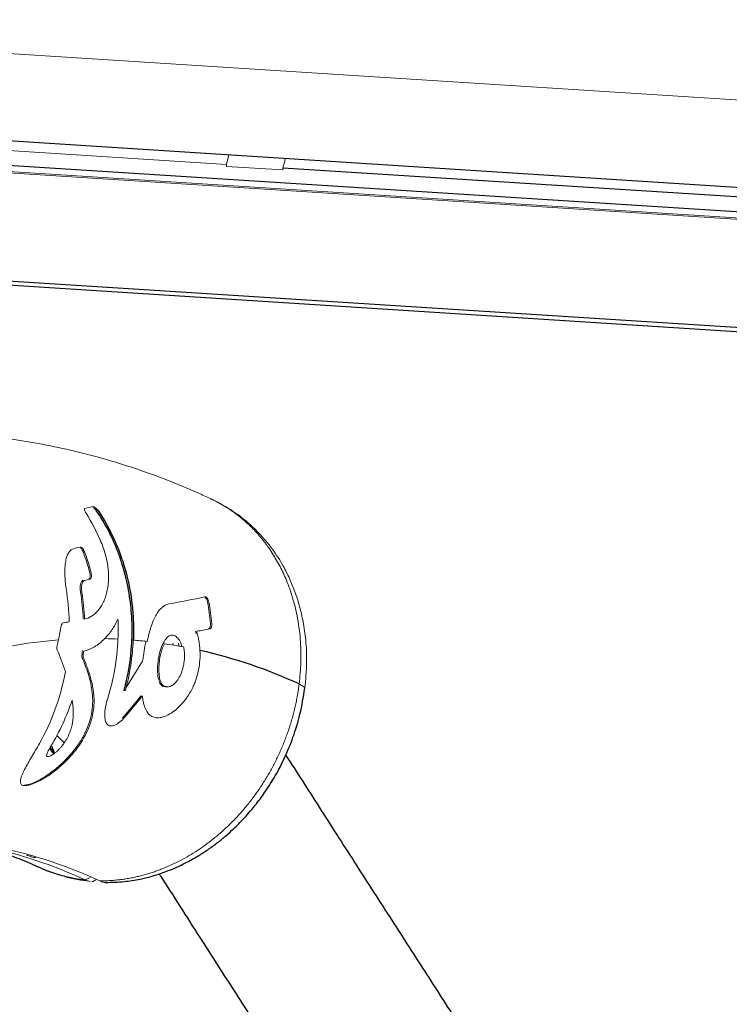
# Model space of a CAD drawing. Header units: millimetres. Extents: x -1472 to 1442, y -78 to 2620.
# Tile 43 of 102: x -1141 to -998, y 2302 to 2501. Entities that reach past the tile are written whole.
import ezdxf

# ---------------------------------------------------------------- set-up
doc = ezdxf.new("R2010")
doc.units = ezdxf.units.MM

msp = doc.modelspace()

# ---------------------------------------------------------------- linework, layer by layer
at = {"color": 144, "linetype": 'Continuous', "lineweight": 18}
for p, q in [((-1250.3, 2500.51), (-936.56, 2480.5)), ((-936.46, 2456.47), (-1250.2, 2476.48)), ((-935.48, 2456.64), (-1249.22, 2476.65)), ((-1099.29, 2471.32), (-1197.3, 2477.58)), ((-1099.29, 2471.32), (-1098.81, 2473.28)), ((-1087.37, 2472.55), (-1087.91, 2470.6)), ((-1099.29, 2471.32), (-1099.28, 2470.93)), ((-1099.28, 2470.93), (-1087.91, 2470.2)), ((-1087.91, 2470.2), (-1087.91, 2470.6)), ((-1125.54, 2401.52), (-1125.19, 2401.5)), ((-1105.44, 2376.68), (-1105.57, 2377.18)), ((-1128.36, 2373.19), (-1128.24, 2373.24)), ((-1110.01, 2374.38), (-1110.08, 2374.8)), ((-1108.98, 2374.77), (-1108.87, 2374.18)), ((-1128.4, 2371.84), (-1128.14, 2371.83)), ((-1116.2, 2371.11), (-1119.54, 2365.86)), ((-1119.95, 2365.21), (-1119.68, 2365.21)), ((-1134.13, 2352.41), (-1134.97, 2353.51)), ((-1134.86, 2353.76), (-1133.96, 2352.56)), ((-1133.96, 2352.58), (-1134.43, 2353.91)), ((-1126.76, 2327.53), (-1127.77, 2327.02)), ((-1123.54, 2326.5), (-1123.38, 2326.53))]:
    msp.add_line(p, q, dxfattribs=at)
at = {"color": 7, "linetype": 'Continuous', "lineweight": 25}
for p, q in [((-1250.21, 2482.94), (-936.47, 2462.93)), ((-936.68, 2457.92), (-1250.42, 2477.94)), ((-990.36, 2464.37), (-1087.91, 2470.6)), ((-1249.8, 2454.64), (-936.06, 2434.63)), ((-1249.37, 2453.78), (-935.63, 2433.76)), ((-1128.01, 2393.08), (-1128.26, 2393.16))]:
    msp.add_line(p, q, dxfattribs=at)
at = {"color": 144, "linetype": 'Continuous', "lineweight": 18, "flags": 128}
msp.add_lwpolyline([(-1200.43, 2346.73), (-1194.47, 2351.24), (-1188.46, 2355.38), (-1182.41, 2359.15), (-1176.32, 2362.54), (-1170.2, 2365.54), (-1164.06, 2368.16), (-1157.9, 2370.4), (-1151.72, 2372.24), (-1145.54, 2373.7), (-1139.36, 2374.76), (-1133.19, 2375.42)], dxfattribs=at)
at = {"color": 144, "linetype": 'Continuous', "lineweight": 18}
for centre, radius, start, end in [((-1125.86, 2280.23), 95.47, 87.1873, 88.7868), ((-1125.86, 2280.21), 95.5, 83.6355, 85.333), ((-1126.01, 2279.14), 96.57, 79.2325, 81.55)]:
    msp.add_arc(centre, radius, start, end, dxfattribs=at)
at = {"color": 7, "linetype": 'Continuous', "lineweight": 25}
msp.add_arc((-1127.7, 2272.43), 103.49, 65.4146, 77.1267, dxfattribs=at)
at = {"color": 144, "linetype": 'Continuous', "lineweight": 18}
for points, knots in [([(-1102.53, 2403.92), (-1103.37, 2404.31), (-1106.31, 2405.67), (-1111.39, 2407.76), (-1117.8, 2410.08), (-1124.24, 2412.07), (-1130.72, 2413.74), (-1137.22, 2415.06), (-1141.84, 2415.86), (-1144.29, 2416.12), (-1144.56, 2416.14)], [0, 0, 0, 0, 0.062871, 0.218552, 0.373163, 0.52659, 0.678983, 0.830511, 0.981356, 1, 1, 1, 1]), ([(-1084.64, 2366.54), (-1084.5, 2368.01), (-1084.2, 2371.05), (-1084.34, 2375.68), (-1084.93, 2380.02), (-1085.91, 2383.98), (-1086.9, 2386.8), (-1087.81, 2388.87), (-1088.49, 2390.25), (-1089.24, 2391.6), (-1090.05, 2392.93), (-1091.03, 2394.38), (-1092.26, 2395.98), (-1093.85, 2397.77), (-1095.77, 2399.6), (-1098.07, 2401.4), (-1100.35, 2402.89), (-1101.93, 2403.6), (-1102.55, 2403.88)], [0, 0, 0, 0, 0.091862, 0.18923, 0.292106, 0.372902, 0.4568, 0.491241, 0.526179, 0.561614, 0.597546, 0.633975, 0.683454, 0.739873, 0.803229, 0.873522, 0.95075, 1, 1, 1, 1]), ([(-1083.5, 2365.66), (-1083.33, 2367.41), (-1083.02, 2370.68), (-1083.24, 2375.18), (-1083.76, 2378.92), (-1084.51, 2382.17), (-1085.43, 2385.08), (-1086.55, 2387.81), (-1088.02, 2390.72), (-1090.04, 2393.86), (-1092.51, 2396.82), (-1095.26, 2399.42), (-1098.47, 2401.86), (-1101.11, 2403.2), (-1102.53, 2403.93)], [0, 0, 0, 0, 0.108914, 0.203276, 0.284043, 0.350656, 0.419745, 0.483825, 0.545826, 0.637441, 0.735788, 0.80884, 0.896902, 1, 1, 1, 1]), ([(-1127.62, 2400.99), (-1127.76, 2401.21), (-1127.87, 2401.42), (-1127.95, 2401.69), (-1127.96, 2401.76), (-1127.94, 2401.89), (-1127.91, 2401.93), (-1127.86, 2401.94)], [0, 0, 0, 0, 0.5, 0.5, 0.75, 0.75, 1, 1, 1, 1]), ([(-1125.54, 2401.52), (-1125.62, 2401.62), (-1125.76, 2401.82), (-1126.01, 2402.07), (-1126.2, 2402.23), (-1126.28, 2402.27), (-1126.3, 2402.29)], [0, 0, 0, 0, 0.348814, 0.678333, 0.919036, 1, 1, 1, 1]), ([(-1126.08, 2402.34), (-1126.01, 2402.32), (-1125.93, 2402.27), (-1125.77, 2402.15), (-1125.69, 2402.08), (-1125.45, 2401.85), (-1125.3, 2401.67), (-1125.19, 2401.5)], [0, 0, 0, 0, 0.25, 0.25, 0.5, 0.5, 1, 1, 1, 1]), ([(-1125.65, 2401.65), (-1125.6, 2401.7), (-1125.54, 2401.76), (-1125.49, 2401.74), (-1125.48, 2401.74)], [0, 0, 0, 0, 0.810364, 1, 1, 1, 1]), ([(-1127.91, 2379.63), (-1127.43, 2379.72), (-1126.96, 2379.91), (-1126.06, 2380.46), (-1125.63, 2380.83), (-1124.85, 2381.73), (-1124.5, 2382.25), (-1124.05, 2383.16), (-1123.91, 2383.48), (-1123.66, 2384.15), (-1123.55, 2384.51), (-1123.27, 2385.6), (-1123.14, 2386.38), (-1123.06, 2387.63), (-1123.06, 2388.05), (-1123.08, 2388.91), (-1123.11, 2389.35), (-1123.2, 2390.23), (-1123.27, 2390.67), (-1123.44, 2391.57), (-1123.54, 2392.03), (-1123.91, 2393.39), (-1124.22, 2394.29), (-1124.6, 2395.19)], [0, 0, 0, 0, 0.125, 0.125, 0.25, 0.25, 0.375, 0.375, 0.4375, 0.4375, 0.5, 0.5, 0.625, 0.625, 0.6875, 0.6875, 0.75, 0.75, 0.8125, 0.8125, 0.875, 0.875, 1, 1, 1, 1]), ([(-1131.64, 2385.81), (-1131.77, 2386.81), (-1131.85, 2387.76), (-1131.88, 2388.87), (-1131.88, 2389.09), (-1131.88, 2389.52), (-1131.87, 2389.73), (-1131.85, 2390.33), (-1131.81, 2390.71), (-1131.71, 2391.43), (-1131.64, 2391.76), (-1131.46, 2392.36), (-1131.35, 2392.63), (-1131.15, 2392.98), (-1131.08, 2393.09), (-1130.93, 2393.29), (-1130.85, 2393.38), (-1130.58, 2393.62), (-1130.39, 2393.74), (-1130.17, 2393.82)], [0, 0, 0, 0, 0.25, 0.25, 0.3125, 0.3125, 0.375, 0.375, 0.5, 0.5, 0.625, 0.625, 0.75, 0.75, 0.8125, 0.8125, 0.875, 0.875, 1, 1, 1, 1]), ([(-1128.21, 2393.22), (-1128.26, 2393.33), (-1128.35, 2393.56), (-1128.55, 2393.84), (-1128.7, 2394.02), (-1128.77, 2394.05), (-1128.77, 2394.05)], [0, 0, 0, 0, 0.349408, 0.683619, 0.998049, 1, 1, 1, 1]), ([(-1128.74, 2394.14), (-1128.68, 2394.15), (-1128.61, 2394.13), (-1128.45, 2394.04), (-1128.37, 2393.96), (-1128.13, 2393.68), (-1128, 2393.44), (-1127.91, 2393.2)], [0, 0, 0, 0, 0.25, 0.25, 0.5, 0.5, 1, 1, 1, 1]), ([(-1128.72, 2385.03), (-1128.77, 2385.31), (-1128.8, 2385.59), (-1128.8, 2386.12), (-1128.79, 2386.36), (-1128.73, 2386.69), (-1128.7, 2386.79), (-1128.64, 2386.97), (-1128.6, 2387.06), (-1128.52, 2387.21), (-1128.47, 2387.27), (-1128.37, 2387.38), (-1128.31, 2387.42), (-1128.25, 2387.45)], [0, 0, 0, 0, 0.25, 0.25, 0.5, 0.5, 0.625, 0.625, 0.75, 0.75, 0.875, 0.875, 1, 1, 1, 1]), ([(-1127.97, 2387.43), (-1128.09, 2387.37), (-1128.2, 2387.26), (-1128.37, 2386.96), (-1128.43, 2386.78), (-1128.51, 2386.34), (-1128.53, 2386.1), (-1128.52, 2385.57), (-1128.49, 2385.29), (-1128.45, 2385.01)], [0, 0, 0, 0, 0.25, 0.25, 0.5, 0.5, 0.75, 0.75, 1, 1, 1, 1]), ([(-1127.07, 2387.72), (-1127, 2387.73), (-1126.94, 2387.77), (-1126.85, 2387.9), (-1126.81, 2387.99), (-1126.75, 2388.31), (-1126.77, 2388.58), (-1126.83, 2388.87)], [0, 0, 0, 0, 0.25, 0.25, 0.5, 0.5, 1, 1, 1, 1]), ([(-1126.55, 2388.85), (-1126.48, 2388.56), (-1126.47, 2388.29), (-1126.53, 2387.97), (-1126.57, 2387.88), (-1126.67, 2387.75), (-1126.72, 2387.71), (-1126.79, 2387.69)], [0, 0, 0, 0, 0.5, 0.5, 0.75, 0.75, 1, 1, 1, 1]), ([(-1103.11, 2383.02), (-1103.16, 2383.25), (-1103.24, 2383.48), (-1103.45, 2383.88), (-1103.58, 2384.02), (-1103.7, 2384.09)], [0, 0, 0, 0, 0.5, 0.5, 1, 1, 1, 1]), ([(-1103.64, 2384.09), (-1103.61, 2384.1), (-1103.57, 2384.11), (-1103.5, 2384.11), (-1103.46, 2384.09), (-1103.34, 2384.03), (-1103.25, 2383.95), (-1103.1, 2383.73), (-1103.03, 2383.6), (-1102.91, 2383.31), (-1102.86, 2383.15), (-1102.84, 2383)], [0, 0, 0, 0, 0.125, 0.125, 0.25, 0.25, 0.5, 0.5, 0.75, 0.75, 1, 1, 1, 1]), ([(-1115.28, 2375.11), (-1115.06, 2376.15), (-1114.81, 2377.11), (-1114.23, 2378.89), (-1113.92, 2379.66), (-1113.38, 2380.66), (-1113.18, 2380.96), (-1112.79, 2381.5), (-1112.58, 2381.73), (-1112.14, 2382.12), (-1111.91, 2382.29), (-1111.43, 2382.54), (-1111.19, 2382.62), (-1110.93, 2382.67)], [0, 0, 0, 0, 0.25, 0.25, 0.5, 0.5, 0.625, 0.625, 0.75, 0.75, 0.875, 0.875, 1, 1, 1, 1]), ([(-1121.17, 2379.64), (-1121.53, 2378.84), (-1121.94, 2378.12), (-1122.83, 2376.8), (-1123.32, 2376.2), (-1123.84, 2375.68)], [0, 0, 0, 0, 0.5, 0.5, 1, 1, 1, 1]), ([(-1132.6, 2378.26), (-1132.57, 2378.43), (-1132.52, 2378.58), (-1132.38, 2378.79), (-1132.3, 2378.86), (-1132.21, 2378.87)], [0, 0, 0, 0, 0.5, 0.5, 1, 1, 1, 1]), ([(-1105.3, 2377.16), (-1105.26, 2377.01), (-1105.22, 2376.86), (-1105.14, 2376.55), (-1105.1, 2376.39), (-1104.99, 2375.93), (-1104.92, 2375.61), (-1104.75, 2374.65), (-1104.68, 2373.99), (-1104.64, 2373.32)], [0, 0, 0, 0, 0.125, 0.125, 0.25, 0.25, 0.5, 0.5, 1, 1, 1, 1]), ([(-1102.9, 2377.68), (-1102.83, 2377.69), (-1102.77, 2377.73), (-1102.67, 2377.85), (-1102.63, 2377.93), (-1102.53, 2378.23), (-1102.5, 2378.49), (-1102.53, 2378.76)], [0, 0, 0, 0, 0.25, 0.25, 0.5, 0.5, 1, 1, 1, 1]), ([(-1102.26, 2378.74), (-1102.25, 2378.61), (-1102.25, 2378.47), (-1102.27, 2378.22), (-1102.29, 2378.11), (-1102.39, 2377.81), (-1102.5, 2377.68), (-1102.63, 2377.66)], [0, 0, 0, 0, 0.25, 0.25, 0.5, 0.5, 1, 1, 1, 1]), ([(-1123.84, 2375.68), (-1124.49, 2375.02), (-1125.18, 2374.48), (-1126.63, 2373.63), (-1127.36, 2373.34), (-1128.1, 2373.17)], [0, 0, 0, 0, 0.5, 0.5, 1, 1, 1, 1]), ([(-1123.25, 2363.66), (-1122.65, 2365.61), (-1122.17, 2367.58), (-1121.48, 2371.55), (-1121.26, 2373.56), (-1121.17, 2375.59)], [0, 0, 0, 0, 0.5, 0.5, 1, 1, 1, 1]), ([(-1118.09, 2375.39), (-1118.17, 2373.67), (-1118.34, 2371.96), (-1118.87, 2368.57), (-1119.22, 2366.88), (-1119.68, 2365.21)], [0, 0, 0, 0, 0.5, 0.5, 1, 1, 1, 1]), ([(-1115.52, 2375.14), (-1115.59, 2374.82), (-1115.8, 2373.88), (-1116.02, 2372.51), (-1116.15, 2371.47), (-1116.2, 2371.11)], [0, 0, 0, 0, 0.247959, 0.739377, 1, 1, 1, 1]), ([(-1111.71, 2375.32), (-1111.95, 2374.91), (-1112.41, 2374.11), (-1112.91, 2372.44), (-1113.18, 2370.65), (-1113.22, 2368.89), (-1113.03, 2367.45), (-1112.62, 2366.45), (-1112.06, 2365.96), (-1111.6, 2366), (-1111.39, 2366.02)], [0, 0, 0, 0, 0.1442839, 0.2818573, 0.4196944, 0.5523999, 0.687878, 0.7966892, 0.9058296, 1, 1, 1, 1]), ([(-1108.24, 2374.06), (-1108.36, 2374.42), (-1108.63, 2375.2), (-1109.29, 2376.03), (-1110.06, 2376.47), (-1110.86, 2376.32), (-1111.39, 2375.79), (-1111.66, 2375.41), (-1111.71, 2375.32)], [0, 0, 0, 0, 0.163647, 0.348819, 0.553182, 0.754913, 0.946523, 1, 1, 1, 1]), ([(-1133.43, 2373.34), (-1133.48, 2373.46), (-1133.51, 2373.62), (-1133.53, 2373.96), (-1133.51, 2374.14), (-1133.47, 2374.29)], [0, 0, 0, 0, 0.5, 0.5, 1, 1, 1, 1]), ([(-1104.64, 2373.32), (-1104.61, 2372.67), (-1104.61, 2372.02), (-1104.71, 2370.73), (-1104.79, 2370.08), (-1105.04, 2368.8), (-1105.21, 2368.18), (-1105.5, 2367.29), (-1105.61, 2366.99), (-1105.84, 2366.42), (-1105.97, 2366.13), (-1106.36, 2365.3), (-1106.65, 2364.78), (-1107.12, 2364.05), (-1107.28, 2363.81), (-1107.61, 2363.35), (-1107.78, 2363.13), (-1108.66, 2362.07), (-1109.4, 2361.39), (-1110.55, 2360.59), (-1110.94, 2360.37), (-1111.68, 2360.02), (-1112.05, 2359.89), (-1112.59, 2359.77), (-1112.77, 2359.74), (-1113.11, 2359.72), (-1113.28, 2359.72), (-1113.76, 2359.76), (-1114.06, 2359.85), (-1114.47, 2360.06), (-1114.61, 2360.15), (-1114.85, 2360.35), (-1114.97, 2360.47), (-1115.18, 2360.72), (-1115.28, 2360.86), (-1115.47, 2361.17), (-1115.55, 2361.34), (-1115.79, 2361.88), (-1115.92, 2362.28), (-1116.07, 2362.94), (-1116.12, 2363.17), (-1116.18, 2363.53), (-1116.2, 2363.65), (-1116.24, 2363.9), (-1116.26, 2364.03), (-1116.28, 2364.15)], [0, 0, 0, 0, 0.0625, 0.0625, 0.125, 0.125, 0.1875, 0.1875, 0.21875, 0.21875, 0.25, 0.25, 0.3125, 0.3125, 0.34375, 0.34375, 0.375, 0.375, 0.5, 0.5, 0.5625, 0.5625, 0.625, 0.625, 0.65625, 0.65625, 0.6875, 0.6875, 0.75, 0.75, 0.78125, 0.78125, 0.8125, 0.8125, 0.84375, 0.84375, 0.875, 0.875, 0.9375, 0.9375, 0.96875, 0.96875, 0.984375, 0.984375, 1, 1, 1, 1]), ([(-1107.97, 2374.01), (-1107.91, 2373.8), (-1107.86, 2373.58), (-1107.8, 2373.13), (-1107.77, 2372.89), (-1107.74, 2372.17), (-1107.77, 2371.68), (-1107.85, 2370.96), (-1107.88, 2370.72), (-1107.97, 2370.24), (-1108.02, 2370.01), (-1108.14, 2369.55), (-1108.2, 2369.32), (-1108.35, 2368.88), (-1108.44, 2368.67), (-1108.7, 2368.06), (-1108.91, 2367.69), (-1109.25, 2367.19), (-1109.37, 2367.04), (-1109.61, 2366.77), (-1109.74, 2366.65), (-1109.99, 2366.43), (-1110.12, 2366.33), (-1110.38, 2366.17), (-1110.51, 2366.11), (-1110.89, 2365.96), (-1111.15, 2365.92), (-1111.5, 2365.95), (-1111.62, 2365.98), (-1111.84, 2366.07), (-1111.95, 2366.13), (-1112.14, 2366.29), (-1112.24, 2366.39), (-1112.4, 2366.63), (-1112.47, 2366.77), (-1112.6, 2367.08), (-1112.66, 2367.25), (-1112.75, 2367.62), (-1112.79, 2367.81), (-1112.86, 2368.22), (-1112.88, 2368.43), (-1112.92, 2368.87), (-1112.92, 2369.1), (-1112.93, 2369.8), (-1112.91, 2370.28), (-1112.82, 2371.25), (-1112.75, 2371.73), (-1112.6, 2372.43), (-1112.55, 2372.66), (-1112.43, 2373.11), (-1112.36, 2373.32), (-1112.22, 2373.73), (-1112.15, 2373.93), (-1111.99, 2374.31), (-1111.91, 2374.49), (-1111.82, 2374.66)], [0, 0, 0, 0, 0.03125, 0.03125, 0.0625, 0.0625, 0.125, 0.125, 0.15625, 0.15625, 0.1875, 0.1875, 0.21875, 0.21875, 0.25, 0.25, 0.3125, 0.3125, 0.34375, 0.34375, 0.375, 0.375, 0.40625, 0.40625, 0.4375, 0.4375, 0.5, 0.5, 0.53125, 0.53125, 0.5625, 0.5625, 0.59375, 0.59375, 0.625, 0.625, 0.65625, 0.65625, 0.6875, 0.6875, 0.71875, 0.71875, 0.75, 0.75, 0.8125, 0.8125, 0.875, 0.875, 0.90625, 0.90625, 0.9375, 0.9375, 0.96875, 0.96875, 1, 1, 1, 1]), ([(-1128.14, 2371.83), (-1127.82, 2371.08), (-1127.53, 2370.32), (-1126.99, 2368.8), (-1126.75, 2368.03), (-1126.35, 2366.44), (-1126.19, 2365.63), (-1126, 2363.91), (-1125.97, 2363.02), (-1126.07, 2361.63), (-1126.13, 2361.16), (-1126.3, 2360.18), (-1126.41, 2359.7), (-1126.7, 2358.73), (-1126.86, 2358.24), (-1127.25, 2357.27), (-1127.47, 2356.78), (-1128.21, 2355.34), (-1128.78, 2354.42), (-1129.77, 2353.1), (-1130.12, 2352.67), (-1130.84, 2351.84), (-1131.21, 2351.44), (-1131.97, 2350.67), (-1132.37, 2350.3), (-1133.18, 2349.59), (-1133.59, 2349.25), (-1134.42, 2348.61), (-1134.84, 2348.31), (-1135.48, 2347.9), (-1135.69, 2347.76), (-1136.11, 2347.5), (-1136.32, 2347.38), (-1136.95, 2347.03), (-1137.36, 2346.82), (-1137.95, 2346.56), (-1138.15, 2346.48), (-1138.53, 2346.34), (-1138.71, 2346.27), (-1139.24, 2346.11), (-1139.56, 2346.05), (-1140.12, 2346.02), (-1140.34, 2346.06), (-1140.59, 2346.19), (-1140.66, 2346.25), (-1140.77, 2346.4), (-1140.81, 2346.48), (-1140.88, 2346.77), (-1140.87, 2347), (-1140.79, 2347.42), (-1140.75, 2347.56), (-1140.64, 2347.87), (-1140.58, 2348.04), (-1140.36, 2348.55), (-1140.19, 2348.92), (-1139.8, 2349.69), (-1139.58, 2350.1), (-1139.11, 2350.93), (-1138.87, 2351.36), (-1138.37, 2352.23), (-1138.11, 2352.68), (-1137.57, 2353.59), (-1137.3, 2354.06), (-1137.02, 2354.53)], [0, 0, 0, 0, 0.0625, 0.0625, 0.125, 0.125, 0.1875, 0.1875, 0.25, 0.25, 0.28125, 0.28125, 0.3125, 0.3125, 0.34375, 0.34375, 0.375, 0.375, 0.4375, 0.4375, 0.46875, 0.46875, 0.5, 0.5, 0.53125, 0.53125, 0.5625, 0.5625, 0.59375, 0.59375, 0.609375, 0.609375, 0.625, 0.625, 0.65625, 0.65625, 0.671875, 0.671875, 0.6875, 0.6875, 0.71875, 0.71875, 0.75, 0.75, 0.765625, 0.765625, 0.78125, 0.78125, 0.8125, 0.8125, 0.828125, 0.828125, 0.84375, 0.84375, 0.875, 0.875, 0.90625, 0.90625, 0.9375, 0.9375, 0.96875, 0.96875, 1, 1, 1, 1]), ([(-1140.07, 2346.1), (-1139.8, 2346.14), (-1138.99, 2346.25), (-1137.35, 2346.99), (-1135.56, 2348.06), (-1133.81, 2349.32), (-1131.97, 2350.95), (-1130.23, 2352.86), (-1128.81, 2354.84), (-1127.7, 2356.83), (-1126.89, 2358.89), (-1126.37, 2361.04), (-1126.22, 2363.19), (-1126.43, 2365.8), (-1127.13, 2368.68), (-1127.98, 2370.79), (-1128.4, 2371.84)], [0, 0, 0, 0, 0.040365, 0.117284, 0.171427, 0.225647, 0.297846, 0.370052, 0.431107, 0.492116, 0.553362, 0.614582, 0.684467, 0.754536, 0.87713, 1, 1, 1, 1]), ([(-1128.4, 2371.84), (-1128.43, 2371.9), (-1128.45, 2371.98), (-1128.47, 2372.15), (-1128.47, 2372.24), (-1128.45, 2372.34)], [0, 0, 0, 0, 0.5, 0.5, 1, 1, 1, 1]), ([(-1137.02, 2354.53), (-1135.75, 2356.77), (-1134.68, 2359.1), (-1132.94, 2363.94), (-1132.26, 2366.44), (-1131.78, 2369.03)], [0, 0, 0, 0, 0.5, 0.5, 1, 1, 1, 1]), ([(-1124.86, 2326.83), (-1124.67, 2326.83), (-1124.31, 2326.83), (-1123.76, 2326.84), (-1123.22, 2326.86), (-1122.68, 2326.89), (-1122.15, 2326.93), (-1121.62, 2326.98), (-1121.1, 2327.03), (-1120.57, 2327.09), (-1120.06, 2327.16), (-1119.55, 2327.24), (-1119.04, 2327.33), (-1118.54, 2327.42), (-1118.04, 2327.52), (-1117.55, 2327.62), (-1117.07, 2327.74), (-1116.59, 2327.86), (-1116.11, 2327.98), (-1115.64, 2328.11), (-1115.18, 2328.25), (-1114.72, 2328.39), (-1114.26, 2328.53), (-1113.82, 2328.68), (-1113.37, 2328.84), (-1112.94, 2329), (-1112.51, 2329.16), (-1111.02, 2329.75), (-1108.53, 2330.9), (-1105.16, 2332.89), (-1102.01, 2335.17), (-1099.78, 2337.12), (-1098.33, 2338.52), (-1097.58, 2339.29), (-1096.84, 2340.09), (-1096.11, 2340.91), (-1095.4, 2341.74), (-1094.7, 2342.6), (-1094.03, 2343.48), (-1093.37, 2344.38), (-1092.73, 2345.29), (-1092.1, 2346.23), (-1091.5, 2347.18), (-1090.92, 2348.15), (-1090.36, 2349.13), (-1089.82, 2350.13), (-1089.3, 2351.15), (-1088.8, 2352.18), (-1088.33, 2353.23), (-1087.88, 2354.28), (-1087.46, 2355.35), (-1087.06, 2356.43), (-1086.68, 2357.53), (-1086.33, 2358.63), (-1086.01, 2359.74), (-1085.71, 2360.86), (-1085.44, 2361.98), (-1085.2, 2363.11), (-1084.98, 2364.25), (-1084.79, 2365.39), (-1084.69, 2366.16), (-1084.64, 2366.54)], [0, 0, 0, 0, 0.009943, 0.019799, 0.029569, 0.039253, 0.04885, 0.058361, 0.067786, 0.077125, 0.086377, 0.095543, 0.104622, 0.113616, 0.122523, 0.131343, 0.140078, 0.148726, 0.157288, 0.165763, 0.174152, 0.182455, 0.190672, 0.198802, 0.206846, 0.214804, 0.222675, 0.230461, 0.296659, 0.361434, 0.424787, 0.486718, 0.503863, 0.521046, 0.538269, 0.555532, 0.572833, 0.590175, 0.607556, 0.624976, 0.642437, 0.659936, 0.677476, 0.695055, 0.712674, 0.730332, 0.748031, 0.765769, 0.783547, 0.801365, 0.819222, 0.83712, 0.855058, 0.873035, 0.891053, 0.90911, 0.927208, 0.945346, 0.963524, 0.981742, 1, 1, 1, 1]), ([(-1083.52, 2365.67), (-1083.51, 2365.68), (-1083.45, 2365.77), (-1083.75, 2366.07), (-1084.28, 2366.35), (-1084.64, 2366.54)], [0, 0, 0, 0, 0.0607977, 0.3706907, 1, 1, 1, 1]), ([(-1134.69, 2354.02), (-1134.9, 2353.68), (-1135.09, 2353.35), (-1135.3, 2352.94), (-1135.34, 2352.86), (-1135.42, 2352.7), (-1135.45, 2352.62), (-1135.54, 2352.39), (-1135.58, 2352.25), (-1135.57, 2352.09), (-1135.56, 2352.04), (-1135.52, 2351.97), (-1135.49, 2351.94), (-1135.37, 2351.9), (-1135.27, 2351.9), (-1135.05, 2351.95), (-1134.93, 2351.99), (-1134.67, 2352.11), (-1134.53, 2352.18), (-1134.26, 2352.35), (-1134.12, 2352.45), (-1133.84, 2352.66), (-1133.7, 2352.77), (-1133.42, 2353.01), (-1133.28, 2353.14), (-1133, 2353.42), (-1132.87, 2353.56), (-1132.6, 2353.86), (-1132.48, 2354.01), (-1132.23, 2354.33), (-1132.11, 2354.5), (-1131.77, 2355), (-1131.56, 2355.34), (-1131.29, 2355.86), (-1131.2, 2356.04), (-1131.05, 2356.38), (-1130.97, 2356.56), (-1130.77, 2357.08), (-1130.66, 2357.42), (-1130.38, 2358.45), (-1130.28, 2359.12), (-1130.17, 2360.38), (-1130.18, 2360.99), (-1130.24, 2361.87), (-1130.27, 2362.16), (-1130.35, 2362.73), (-1130.39, 2363.01), (-1130.44, 2363.29)], [0, 0, 0, 0, 0.0625, 0.0625, 0.078125, 0.078125, 0.09375, 0.09375, 0.125, 0.125, 0.140625, 0.140625, 0.15625, 0.15625, 0.1875, 0.1875, 0.21875, 0.21875, 0.25, 0.25, 0.28125, 0.28125, 0.3125, 0.3125, 0.34375, 0.34375, 0.375, 0.375, 0.40625, 0.40625, 0.4375, 0.4375, 0.5, 0.5, 0.53125, 0.53125, 0.5625, 0.5625, 0.625, 0.625, 0.75, 0.75, 0.875, 0.875, 0.9375, 0.9375, 1, 1, 1, 1]), ([(-1130.44, 2363.29), (-1130.98, 2361.65), (-1131.6, 2360.06), (-1133.02, 2356.97), (-1133.81, 2355.47), (-1134.69, 2354.02)], [0, 0, 0, 0, 0.5, 0.5, 1, 1, 1, 1]), ([(-1120.03, 2359.6), (-1120.36, 2359.24), (-1120.7, 2358.93), (-1121.39, 2358.43), (-1121.72, 2358.26), (-1122.18, 2358.12), (-1122.34, 2358.09), (-1122.62, 2358.08), (-1122.75, 2358.09), (-1122.99, 2358.16), (-1123.1, 2358.22), (-1123.3, 2358.37), (-1123.39, 2358.47), (-1123.55, 2358.69), (-1123.61, 2358.82), (-1123.72, 2359.12), (-1123.76, 2359.28), (-1123.82, 2359.63), (-1123.84, 2359.82), (-1123.85, 2360.23), (-1123.85, 2360.44), (-1123.83, 2360.88), (-1123.8, 2361.12), (-1123.74, 2361.6), (-1123.7, 2361.85), (-1123.55, 2362.6), (-1123.42, 2363.13), (-1123.25, 2363.66)], [0, 0, 0, 0, 0.125, 0.125, 0.25, 0.25, 0.3125, 0.3125, 0.375, 0.375, 0.4375, 0.4375, 0.5, 0.5, 0.5625, 0.5625, 0.625, 0.625, 0.6875, 0.6875, 0.75, 0.75, 0.8125, 0.8125, 0.875, 0.875, 1, 1, 1, 1]), ([(-1138.17, 2331.55), (-1138.25, 2331.58), (-1138.33, 2331.6), (-1138.41, 2331.63), (-1138.73, 2331.73), (-1139.06, 2331.83), (-1139.38, 2331.93), (-1139.45, 2331.95), (-1139.52, 2331.97), (-1139.6, 2331.99)], [0, 0, 0, 0, 0.000508, 0.000508, 0.000508, 0.002540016, 0.002540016, 0.002540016, 0.002996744, 0.002996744, 0.002996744, 0.002996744]), ([(-1137.71, 2331.55), (-1137.81, 2331.54), (-1138, 2331.51), (-1138.12, 2331.54), (-1138.17, 2331.55)], [0, 0, 0, 0, 0.533998, 1, 1, 1, 1]), ([(-1133.16, 2328.15), (-1132.77, 2328), (-1130.74, 2327.22), (-1128.55, 2326.95), (-1126.78, 2326.73)], [0, 0, 0, 0, 0.193464, 1, 1, 1, 1]), ([(-1126.78, 2326.72), (-1126.89, 2326.73), (-1127.23, 2326.75), (-1127.56, 2326.91), (-1127.77, 2327.02)], [0, 0, 0, 0, 0.342453, 1, 1, 1, 1]), ([(-1125.97, 2326.83), (-1126, 2326.82), (-1126.06, 2326.79), (-1126.16, 2326.75), (-1126.25, 2326.72), (-1126.36, 2326.7), (-1126.43, 2326.69), (-1126.46, 2326.69)], [0, 0, 0, 0, 0.1873982, 0.3811002, 0.5811397, 0.7874777, 1, 1, 1, 1]), ([(-1125.57, 2327.12), (-1125.6, 2327.09), (-1125.65, 2327.05), (-1125.72, 2326.98), (-1125.8, 2326.93), (-1125.88, 2326.87), (-1125.94, 2326.84), (-1125.97, 2326.83)], [0, 0, 0, 0, 0.1932725, 0.3896804, 0.5894773, 0.7928671, 1, 1, 1, 1]), ([(-1124.86, 2326.83), (-1124.73, 2326.77), (-1124.51, 2326.67), (-1124.22, 2326.57), (-1123.98, 2326.51), (-1123.75, 2326.49), (-1123.61, 2326.5), (-1123.54, 2326.5)], [0, 0, 0, 0, 0.30784, 0.499479, 0.683057, 0.850227, 1, 1, 1, 1])]:
    msp.add_open_spline(points, degree=3, knots=knots, dxfattribs=at)
for points in [[(-1127.86, 2401.94), (-1127.25, 2402.07), (-1126.66, 2402.2), (-1126.08, 2402.34)], [(-1124.6, 2395.19), (-1125.46, 2397.23), (-1126.47, 2399.16), (-1127.62, 2400.99)], [(-1130.17, 2393.82), (-1129.69, 2393.93), (-1129.21, 2394.03), (-1128.74, 2394.14)], [(-1127.72, 2391.87), (-1127.88, 2392.32), (-1128.04, 2392.77), (-1128.21, 2393.22)], [(-1127.91, 2393.2), (-1127.74, 2392.75), (-1127.58, 2392.3), (-1127.43, 2391.85)], [(-1126.83, 2388.87), (-1127.09, 2389.88), (-1127.39, 2390.88), (-1127.72, 2391.87)], [(-1127.43, 2391.85), (-1127.1, 2390.86), (-1126.81, 2389.86), (-1126.55, 2388.85)], [(-1126.79, 2387.69), (-1127.18, 2387.6), (-1127.57, 2387.52), (-1127.97, 2387.43)], [(-1131, 2379.08), (-1131.05, 2381.35), (-1131.26, 2383.6), (-1131.64, 2385.81)], [(-1128.18, 2379.64), (-1128.25, 2381.45), (-1128.43, 2383.25), (-1128.72, 2385.03)], [(-1128.45, 2385.01), (-1128.16, 2383.23), (-1127.99, 2381.44), (-1127.91, 2379.63)], [(-1110.93, 2382.67), (-1108.44, 2383.14), (-1106, 2383.61), (-1103.64, 2384.09)], [(-1102.53, 2378.76), (-1102.66, 2380.19), (-1102.85, 2381.61), (-1103.11, 2383.02)], [(-1102.84, 2383), (-1102.58, 2381.59), (-1102.39, 2380.18), (-1102.26, 2378.74)], [(-1132.21, 2378.87), (-1131.8, 2378.94), (-1131.4, 2379.01), (-1131, 2379.08)], [(-1121.17, 2375.59), (-1121.11, 2376.93), (-1121.11, 2378.28), (-1121.17, 2379.64)], [(-1133.19, 2375.42), (-1132.96, 2376.37), (-1132.77, 2377.32), (-1132.6, 2378.26)], [(-1102.63, 2377.66), (-1103.52, 2377.49), (-1104.41, 2377.33), (-1105.3, 2377.16)], [(-1133.47, 2374.29), (-1133.37, 2374.67), (-1133.28, 2375.05), (-1133.19, 2375.42)], [(-1131.78, 2369.03), (-1132.26, 2370.46), (-1132.81, 2371.89), (-1133.43, 2373.34)], [(-1128.45, 2372.34), (-1128.42, 2372.62), (-1128.39, 2372.91), (-1128.36, 2373.19)], [(-1128.1, 2373.17), (-1128.13, 2372.89), (-1128.16, 2372.6), (-1128.19, 2372.32)], [(-1128.19, 2372.32), (-1128.21, 2372.14), (-1128.19, 2371.95), (-1128.14, 2371.83)], [(-1120.31, 2359.63), (-1118.97, 2361.12), (-1117.72, 2362.64), (-1116.54, 2364.18)], [(-1116.28, 2364.15), (-1117.45, 2362.61), (-1118.7, 2361.1), (-1120.03, 2359.6)], [(-1127.77, 2327.02), (-1134.23, 2330), (-1140.8, 2332.19), (-1147.45, 2333.59)], [(-1144.54, 2333.4), (-1137.89, 2332), (-1131.31, 2329.81), (-1124.86, 2326.83)]]:
    msp.add_open_spline(points, degree=3, dxfattribs=at)
at = {"color": 7, "linetype": 'Continuous', "lineweight": 25}
for points, knots in [([(-1119.95, 2365.21), (-1119.1, 2368.32), (-1118.58, 2371.47), (-1118.35, 2375.5), (-1118.32, 2376.31), (-1118.31, 2377.92), (-1118.33, 2378.73), (-1118.44, 2381.13), (-1118.6, 2382.71), (-1119.08, 2385.84), (-1119.4, 2387.38), (-1120.01, 2389.68), (-1120.23, 2390.44), (-1120.72, 2391.93), (-1120.99, 2392.67), (-1121.83, 2394.84), (-1122.47, 2396.24), (-1123.89, 2398.95), (-1124.68, 2400.26), (-1125.54, 2401.52)], [0, 0, 0, 0, 0.25, 0.25, 0.3125, 0.3125, 0.375, 0.375, 0.5, 0.5, 0.625, 0.625, 0.6875, 0.6875, 0.75, 0.75, 0.875, 0.875, 1, 1, 1, 1]), ([(-1125.19, 2401.5), (-1123.94, 2399.65), (-1122.85, 2397.69), (-1121.46, 2394.63), (-1121.03, 2393.58), (-1120.26, 2391.43), (-1119.91, 2390.34), (-1119, 2386.98), (-1118.57, 2384.71), (-1118.19, 2381.25), (-1118.11, 2380.09), (-1118.05, 2378.33), (-1118.05, 2377.75), (-1118.05, 2376.57), (-1118.07, 2375.98), (-1118.09, 2375.39)], [0, 0, 0, 0, 0.25, 0.25, 0.375, 0.375, 0.5, 0.5, 0.75, 0.75, 0.875, 0.875, 0.9375, 0.9375, 1, 1, 1, 1]), ([(-1123.69, 2326.52), (-1122.43, 2326.54), (-1120.11, 2326.59), (-1117.03, 2327.1), (-1114.72, 2327.65), (-1112.99, 2328.18), (-1111.35, 2328.75), (-1109.43, 2329.53), (-1107.22, 2330.59), (-1104.96, 2331.86), (-1102.9, 2333.2), (-1101.07, 2334.55), (-1099.42, 2335.89), (-1097.65, 2337.49), (-1095.56, 2339.6), (-1093.38, 2342.15), (-1091.27, 2345.04), (-1089.35, 2348.11), (-1087.47, 2351.72), (-1085.77, 2355.88), (-1084.32, 2360.59), (-1083.78, 2363.92), (-1083.5, 2365.66)], [0, 0, 0, 0, 0.066842, 0.123488, 0.162725, 0.189393, 0.21646, 0.251667, 0.29511, 0.340579, 0.381273, 0.41688, 0.452067, 0.485346, 0.532715, 0.595797, 0.646251, 0.703148, 0.767086, 0.83821, 0.915502, 1, 1, 1, 1]), ([(-1133.55, 2356.17), (-1133.43, 2356.06), (-1132.94, 2355.62), (-1132.42, 2355.05), (-1132.04, 2354.62)], [0, 0, 0, 0, 0.258048, 1, 1, 1, 1]), ([(-1134.02, 2352.85), (-1134.12, 2353.06), (-1134.28, 2353.4), (-1134.38, 2353.77), (-1134.42, 2353.91)], [0, 0, 0, 0, 0.613261, 1, 1, 1, 1]), ([(-925.44, 2084.03), (-926.36, 2085.76), (-930.33, 2093.2), (-937.32, 2105.98), (-945.96, 2121.59), (-953.99, 2135.87), (-961.42, 2148.91), (-968.54, 2161.27), (-975.37, 2172.97), (-981.89, 2184.04), (-988.18, 2194.62), (-997.41, 2210.01), (-1009.73, 2230.22), (-1021.39, 2249), (-1029.2, 2261.44), (-1033.2, 2267.78), (-1037.37, 2274.37), (-1041.88, 2281.46), (-1046.83, 2289.23), (-1052.56, 2298.17), (-1058.97, 2308.15), (-1065.99, 2319.03), (-1073.09, 2330.07), (-1080.08, 2340.98), (-1084.79, 2348.38), (-1087.18, 2352), (-1087.34, 2352.24)], [0, 0, 0, 0, 0.018107, 0.077982, 0.135092, 0.18403, 0.230767, 0.275329, 0.317744, 0.358047, 0.396294, 0.433853, 0.527837, 0.621015, 0.645073, 0.668922, 0.693141, 0.720254, 0.7502, 0.782522, 0.823677, 0.866442, 0.910432, 0.95418, 0.997032, 1, 1, 1, 1]), ([(-1153.78, 2334.65), (-1152.58, 2334.45), (-1150.04, 2334.05), (-1146.17, 2333.05), (-1142.19, 2331.74), (-1139.27, 2330.57), (-1137.67, 2329.83), (-1137.39, 2329.7)], [0, 0, 0, 0, 0.224993, 0.475626, 0.717656, 0.950639, 1, 1, 1, 1]), ([(-1137.39, 2329.72), (-1137.33, 2329.69), (-1136.24, 2329.12), (-1134.1, 2328.38), (-1130.95, 2327.48), (-1128.85, 2327.18), (-1127.77, 2327.02)], [0, 0, 0, 0, 0.018848, 0.370011, 0.676611, 1, 1, 1, 1]), ([(-1090.06, 720.38), (-1091.54, 717.17), (-1094.43, 710.92), (-1098.91, 701.31), (-1103.29, 691.97), (-1107.56, 682.92), (-1111.7, 674.22), (-1115.92, 665.41), (-1120.16, 656.59), (-1124.39, 647.87), (-1128.29, 639.88), (-1131.84, 632.66), (-1134.87, 626.52), (-1137.41, 621.4), (-1139.48, 617.25), (-1141.26, 613.68), (-1142.75, 610.7), (-1143.94, 608.33), (-1144.84, 606.55), (-1145.45, 605.34), (-1145.9, 604.43), (-1146.35, 603.54), (-1146.93, 602.38), (-1147.77, 600.73), (-1148.85, 598.6), (-1150.14, 596.05), (-1151.94, 592.51), (-1154.29, 587.9), (-1157.27, 582.09), (-1160.95, 574.96), (-1165.42, 566.35), (-1170.76, 556.18), (-1176.52, 545.31), (-1183.67, 531.99), (-1192.12, 516.49), (-1201.91, 498.92), (-1209.67, 485.31), (-1215.18, 475.82), (-1218.18, 470.7), (-1220.75, 466.33), (-1222.91, 462.7), (-1224.87, 459.41), (-1226.9, 456.03), (-1229.75, 451.31), (-1233.44, 445.25), (-1237.89, 438.04), (-1242.5, 430.68), (-1247.18, 423.33), (-1251.91, 416.01), (-1256.66, 408.81), (-1261.38, 401.76), (-1265.22, 396.14), (-1268.06, 392.05), (-1269.76, 389.62), (-1271.08, 387.74), (-1272.09, 386.31), (-1273, 385.03), (-1274.32, 383.19), (-1276.31, 380.42), (-1279.11, 376.57), (-1283.47, 370.68), (-1289.28, 363.03), (-1296.45, 353.98), (-1302.49, 346.72), (-1307.14, 341.35), (-1310.15, 337.96), (-1312.8, 335.05), (-1315.27, 332.4), (-1317.74, 329.8), (-1320.39, 327.1), (-1323.23, 324.28), (-1326.57, 321.06), (-1330.35, 317.59), (-1334.4, 314.08), (-1338.26, 310.94), (-1341.89, 308.18), (-1345.5, 305.64), (-1349.19, 303.25), (-1353.01, 301.05), (-1356.85, 299.14), (-1360.74, 297.53), (-1364.48, 296.39), (-1367.83, 295.77), (-1370.54, 295.58), (-1372.76, 295.69), (-1375.06, 296.07), (-1377.45, 296.82), (-1379.62, 297.9), (-1381.38, 299.06), (-1382.56, 299.95), (-1383.64, 300.86), (-1384.55, 301.71), (-1385.4, 302.55), (-1386.17, 303.37), (-1386.94, 304.22), (-1387.69, 305.11), (-1389.15, 306.91), (-1391.37, 310), (-1394.55, 315.17), (-1397.99, 321.8), (-1401.6, 330.07), (-1404.88, 338.85), (-1407.86, 348.02), (-1410.59, 357.48), (-1413.24, 367.8), (-1415.8, 379.04), (-1418.26, 391.22), (-1420.57, 404.07), (-1422.72, 417.57), (-1424.72, 431.7), (-1426.6, 446.71), (-1428.36, 462.61), (-1430.03, 479.77), (-1431.58, 498.25), (-1433, 518.09), (-1434.26, 538.96), (-1435.34, 560.88), (-1436.25, 583.84), (-1436.98, 607.85), (-1437.53, 632.9), (-1437.9, 659.44), (-1438.06, 687.49), (-1438.02, 717.1), (-1437.73, 747.78), (-1437.22, 779.58), (-1436.48, 812.47), (-1435.51, 845.94), (-1434.34, 879.92), (-1432.95, 914.38), (-1431.35, 949.76), (-1429.52, 986.02), (-1427.47, 1022.91), (-1425.23, 1060.24), (-1422.81, 1097.64), (-1420.23, 1135), (-1417.13, 1177.37), (-1413.45, 1224.56), (-1409.12, 1276.36), (-1404.6, 1327.32), (-1399.92, 1377.34), (-1395.35, 1423.67), (-1390.95, 1466.35), (-1386.78, 1505.45), (-1382.55, 1543.67), (-1378.28, 1580.97), (-1373.98, 1617.33), (-1369.74, 1652.06), (-1365.58, 1685.19), (-1361.51, 1716.72), (-1357.44, 1747.35), (-1353.39, 1777.04), (-1349.33, 1806.1), (-1345.24, 1834.5), (-1341.15, 1862.22), (-1337.1, 1888.93), (-1333.1, 1914.64), (-1329.15, 1939.35), (-1325.26, 1963.07), (-1321.31, 1986.52), (-1317.31, 2009.64), (-1313.26, 2032.37), (-1309.3, 2054), (-1305.35, 2074.89), (-1301.17, 2096.38), (-1296.64, 2118.8), (-1291.75, 2142.1), (-1286.67, 2165.19), (-1281.43, 2187.87), (-1276.68, 2207.3), (-1272.52, 2223.49), (-1269.01, 2236.52), (-1265.46, 2249.1), (-1262.04, 2260.39), (-1258.74, 2270.48), (-1255.54, 2279.5), (-1252.13, 2288.25), (-1248.46, 2296.69), (-1244.71, 2304.31), (-1240.9, 2311.12), (-1237.04, 2317.19), (-1233.57, 2321.93), (-1230.76, 2325.38), (-1229.33, 2326.96), (-1228.69, 2327.67)], [0, 0, 0, 0, 0.004543, 0.008844, 0.012921, 0.016785, 0.020443, 0.023896, 0.02777, 0.031343, 0.034609, 0.037559, 0.040184, 0.042118, 0.043817, 0.045277, 0.046495, 0.047467, 0.048191, 0.048685, 0.048956, 0.049306, 0.04978, 0.050379, 0.051343, 0.052405, 0.053533, 0.055718, 0.058123, 0.060752, 0.06463, 0.068926, 0.073627, 0.078499, 0.086089, 0.093886, 0.10187, 0.104558, 0.106944, 0.108972, 0.110641, 0.112038, 0.113616, 0.115439, 0.118765, 0.122315, 0.125916, 0.129567, 0.133253, 0.136922, 0.140561, 0.144167, 0.145759, 0.147058, 0.148064, 0.148779, 0.149366, 0.150148, 0.151782, 0.153907, 0.156512, 0.161664, 0.167007, 0.172512, 0.175017, 0.177211, 0.179103, 0.180793, 0.182579, 0.184478, 0.186519, 0.188712, 0.191669, 0.194598, 0.197344, 0.199919, 0.202358, 0.205034, 0.207801, 0.210675, 0.213704, 0.216886, 0.219359, 0.221767, 0.224194, 0.226274, 0.228787, 0.231475, 0.232728, 0.233812, 0.234689, 0.235525, 0.236175, 0.236811, 0.237433, 0.238041, 0.238635, 0.240942, 0.243341, 0.246738, 0.25038, 0.254278, 0.257756, 0.261471, 0.265469, 0.269762, 0.274362, 0.279279, 0.284216, 0.289451, 0.294991, 0.300844, 0.307015, 0.313913, 0.32118, 0.328821, 0.33684, 0.345239, 0.354022, 0.363189, 0.372742, 0.383163, 0.394004, 0.405264, 0.416937, 0.42902, 0.441505, 0.453835, 0.46652, 0.479551, 0.492918, 0.506608, 0.520358, 0.534221, 0.548024, 0.561747, 0.581173, 0.600344, 0.619209, 0.637728, 0.65586, 0.670651, 0.685132, 0.699289, 0.713106, 0.726572, 0.739677, 0.751694, 0.763376, 0.774718, 0.785717, 0.796369, 0.807009, 0.817276, 0.827172, 0.836697, 0.845854, 0.854646, 0.863077, 0.871939, 0.880377, 0.888399, 0.89605, 0.903683, 0.912409, 0.921141, 0.929825, 0.938404, 0.946817, 0.951964, 0.957004, 0.961914, 0.966694, 0.970434, 0.974176, 0.977952, 0.981781, 0.985696, 0.989061, 0.992562, 0.996187, 0.998287, 1, 1, 1, 1]), ([(-1112.87, 2328.23), (-1112.76, 2328.07), (-1111.38, 2325.95), (-1108.66, 2321.67), (-1103.9, 2314.21), (-1098.22, 2305.36), (-1091.69, 2295.23), (-1085.04, 2284.91), (-1078.32, 2274.44), (-1071.62, 2263.94), (-1065.2, 2253.84), (-1059.08, 2244.15), (-1052.69, 2233.96), (-1046.01, 2223.24), (-1039.11, 2212.08), (-1032.6, 2201.44), (-1026.45, 2191.31), (-1020.43, 2181.33), (-1014.31, 2171.07), (-1007.61, 2159.75), (-1000.3, 2147.26), (-992.36, 2133.53), (-984.04, 2118.93), (-975.33, 2103.44), (-966.26, 2087.03), (-956.84, 2069.68), (-947.09, 2051.37), (-937.44, 2032.83), (-930.38, 2019.06), (-926.68, 2011.6), (-925.99, 2010.21)], [0, 0, 0, 0, 0.001815, 0.023181, 0.045011, 0.079765, 0.113851, 0.147494, 0.183182, 0.217863, 0.250975, 0.282126, 0.312288, 0.349639, 0.385413, 0.419305, 0.451055, 0.481508, 0.513574, 0.547467, 0.587409, 0.62971, 0.674409, 0.721537, 0.771114, 0.823151, 0.877648, 0.934593, 0.987795, 1, 1, 1, 1])]:
    msp.add_open_spline(points, degree=3, knots=knots, dxfattribs=at)

doc.saveas('drawing.dxf')
